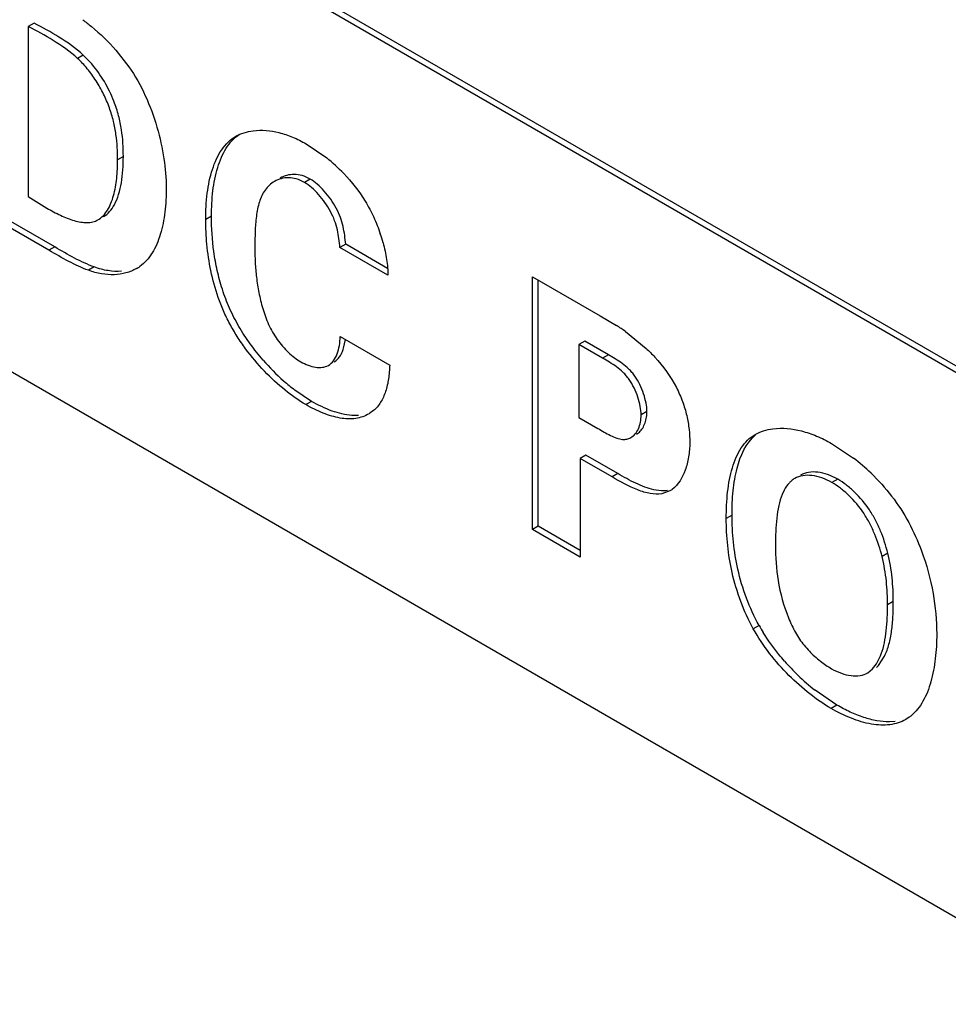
# Model space of a CAD drawing. Header units: inches. Extents: x 0 to 34, y 0 to 22.
# Tile 82 of 125: x 24.126 to 24.297, y 15.61 to 15.792. Entities that reach past the tile are written whole.
import ezdxf

# ---------------------------------------------------------------- set-up
doc = ezdxf.new("R2010")
doc.units = ezdxf.units.IN
doc.header["$LTSCALE"] = 1.87
doc.header["$MEASUREMENT"] = 0
doc.layers.get('0').update_dxf_attribs({"linetype": 'CONTINUOUS'})

msp = doc.modelspace()

# ---------------------------------------------------------------- linework, layer by layer
at = {"color": 7, "linetype": 'CONTINUOUS'}
for p, q in [((24.7542503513, 15.4645119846), (22.1828475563, 16.9492077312)), ((24.7542803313, 15.4632698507), (22.1817868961, 16.9485953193)), ((22.1817868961, 16.8482392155), (24.8102953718, 15.3305713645)), ((24.1282360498, 15.7910003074), (24.1271753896, 15.7903878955)), ((24.1271753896, 15.7903878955), (24.1271753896, 15.7590422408)), ((24.137306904, 15.7851148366), (24.1362462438, 15.7845024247)), ((24.1388754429, 15.7834942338), (24.137306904, 15.7851148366)), ((24.1433243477, 15.7860082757), (24.1457045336, 15.7829867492)), ((24.1783971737, 15.7687617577), (24.1821797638, 15.766165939)), ((24.1446939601, 15.766439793), (24.1436333, 15.7658273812)), ((24.1791197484, 15.7622687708), (24.1780590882, 15.7616563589)), ((24.1271753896, 15.7590422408), (24.1305923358, 15.7569366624)), ((24.1309878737, 15.7491499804), (24.1183925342, 15.7564223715)), ((24.1320485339, 15.7497623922), (24.1194531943, 15.7570347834)), ((24.1609360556, 15.7554416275), (24.1598753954, 15.7548292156)), ((24.1856730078, 15.7502701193), (24.1846123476, 15.7496577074)), ((24.1934012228, 15.7458079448), (24.1856730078, 15.7502701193)), ((24.1320485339, 15.7497623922), (24.1309878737, 15.7491499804)), ((24.1934526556, 15.7445534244), (24.1846123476, 15.7496577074)), ((24.1393206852, 15.7460789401), (24.138260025, 15.7454665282)), ((24.2201024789, 15.6976963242), (24.2201024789, 15.7442912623)), ((24.2201024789, 15.7442912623), (24.2325829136, 15.7370852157)), ((24.2211631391, 15.698308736), (24.2211631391, 15.7436788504)), ((24.2325829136, 15.7370852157), (24.2355792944, 15.7353041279)), ((24.2372590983, 15.7341840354), (24.2410546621, 15.7310910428)), ((24.1846698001, 15.7332798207), (24.193790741, 15.7280135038)), ((24.185298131, 15.7310931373), (24.1856415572, 15.7327167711)), ((24.229722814, 15.7324031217), (24.2286621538, 15.7317907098)), ((24.2340891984, 15.729882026), (24.229722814, 15.7324031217)), ((24.2286621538, 15.7317907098), (24.2286621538, 15.7183436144)), ((24.2330285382, 15.7292696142), (24.2286621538, 15.7317907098)), ((24.2340891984, 15.729882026), (24.2330285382, 15.7292696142)), ((24.1794003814, 15.7213257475), (24.1763174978, 15.7233942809)), ((24.1794003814, 15.7213257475), (24.1783397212, 15.7207133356)), ((24.1908140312, 15.7196131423), (24.1901506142, 15.7191269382)), ((24.2411956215, 15.7194418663), (24.2401349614, 15.7188294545)), ((24.1880531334, 15.7187274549), (24.186836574, 15.7187255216)), ((24.1901506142, 15.7191269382), (24.1899873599, 15.7190256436)), ((24.2286621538, 15.7183436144), (24.2321365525, 15.7163375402)), ((24.2752442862, 15.7135570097), (24.2792897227, 15.710856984)), ((24.2299459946, 15.711402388), (24.2288853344, 15.7107899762)), ((24.2288853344, 15.7107899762), (24.2288853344, 15.6926252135)), ((24.234762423, 15.7073966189), (24.2288853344, 15.7107899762)), ((24.2358230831, 15.7080090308), (24.2299459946, 15.711402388)), ((24.2358230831, 15.7080090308), (24.234762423, 15.7073966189)), ((24.2763631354, 15.7069602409), (24.2753024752, 15.7063478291)), ((24.2453905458, 15.7048110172), (24.2439474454, 15.7042858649)), ((24.2664903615, 15.704962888), (24.2661255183, 15.7041821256)), ((24.2568838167, 15.7003666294), (24.2558231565, 15.6997542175)), ((24.2211631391, 15.698308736), (24.2201024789, 15.6976963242)), ((24.2288853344, 15.6926252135), (24.2201024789, 15.6976963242)), ((24.2288853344, 15.6938500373), (24.2211631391, 15.698308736)), ((24.2855989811, 15.6933548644), (24.2845383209, 15.6927424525)), ((24.2866058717, 15.6844352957), (24.2855452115, 15.6838228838)), ((24.2618615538, 15.6800430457), (24.2608008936, 15.6794306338)), ((24.2838577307, 15.6726412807), (24.2850144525, 15.6744018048)), ((24.2819084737, 15.6712773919), (24.2827970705, 15.6720288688)), ((24.2761900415, 15.6653742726), (24.2722100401, 15.6680871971)), ((24.2761900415, 15.6653742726), (24.2751293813, 15.6647618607)), ((24.2895153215, 15.6631081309), (24.288910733, 15.6627072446)), ((24.2869760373, 15.6623510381), (24.2858882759, 15.6622807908))]:
    msp.add_line(p, q, dxfattribs=at)
for centre, radius, start, end in [((24.1618785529, 15.7408103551), 0.0324814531, 43.8357224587, 51.3171286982), ((24.1637014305, 15.7425817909), 0.0299391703, 15.4322619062, 18.7219945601), ((24.1432632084, 15.7524512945), 0.0077006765, 299.9942849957, 305.4340481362), ((24.2148755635, 15.7024350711), 0.0388460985, 54.8155425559, 57.7937830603), ((24.2017038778, 15.7560731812), 0.0413920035, 221.0030905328, 228.4258768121), ((24.1982965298, 15.7522037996), 0.0362362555, 228.3963926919, 232.6596754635), ((24.2343087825, 15.7194368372), 0.0068868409, 353.8715387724, 0.0418404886), ((24.2558555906, 15.6805035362), 0.038346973, 45.9807924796, 52.3303570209), ((24.2702010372, 15.7040926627), 0.0035068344, 119.9555754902, 131.9401608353), ((24.2429933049, 15.7089551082), 0.0047875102, 300.0481826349, 306.57301947), ((24.2920309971, 15.6916246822), 0.026754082, 202.3483994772, 205.6563790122), ((24.2925485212, 15.697257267), 0.0351854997, 209.2907672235, 211.8019417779), ((24.2989492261, 15.7018586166), 0.0430808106, 221.2721684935, 225.9805496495), ((24.2813774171, 15.6746758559), 0.0032080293, 311.490799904, 320.6383307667), ((24.297609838, 15.700407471), 0.0411065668, 225.9174848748, 231.8369679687), ((24.2852409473, 15.6690780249), 0.0073423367, 305.6022200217, 309.4059707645)]:
    msp.add_arc(centre, radius, start, end, dxfattribs=at)
for points, knots in [([(24.1362462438, 15.7845024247), (24.1348599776, 15.7857530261), (24.1319073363, 15.7878760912), (24.1287196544, 15.7895760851), (24.1271753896, 15.7903878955)], [0, 0, 0, 0, 0.5169405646, 1, 1, 1, 1]), ([(24.137306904, 15.7851148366), (24.1359206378, 15.786365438), (24.1329679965, 15.788488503), (24.1297803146, 15.790188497), (24.1282360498, 15.7910003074)], [0, 0, 0, 0, 0.5169405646, 1, 1, 1, 1]), ([(24.1372173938, 15.7916425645), (24.1377537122, 15.7912362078), (24.1399262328, 15.7895144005), (24.141938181, 15.7875848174), (24.1433243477, 15.7860082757)], [0, 0, 0, 0, 0.2427275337, 1, 1, 1, 1]), ([(24.1436333, 15.7658273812), (24.1436333, 15.7673778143), (24.1435053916, 15.7697644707), (24.1429065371, 15.7729632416), (24.1421568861, 15.7754751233), (24.1410742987, 15.7779806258), (24.1397070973, 15.78039893), (24.1381139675, 15.782612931), (24.1368903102, 15.7839236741), (24.1362462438, 15.7845024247)], [0, 0, 0, 0, 0.2250819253, 0.3454478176, 0.4717716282, 0.6047942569, 0.740831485, 0.8742949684, 1, 1, 1, 1]), ([(24.1429646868, 15.7766066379), (24.1424728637, 15.7778584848), (24.141282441, 15.7802711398), (24.1397411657, 15.7824797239), (24.1388754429, 15.7834942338)], [0, 0, 0, 0, 0.5021117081, 1, 1, 1, 1]), ([(24.1457045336, 15.7829867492), (24.146880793, 15.7813061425), (24.1488939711, 15.7776880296), (24.1509967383, 15.7719466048), (24.1522609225, 15.7662304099), (24.1525885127, 15.7624516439), (24.1525885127, 15.7606567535)], [0, 0, 0, 0, 0.2599762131, 0.521345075, 0.7725256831, 1, 1, 1, 1]), ([(24.1446939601, 15.766439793), (24.1446939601, 15.7680833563), (24.1445493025, 15.7706183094), (24.1438644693, 15.7740114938), (24.1433047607, 15.7757410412), (24.1429646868, 15.7766066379)], [0, 0, 0, 0, 0.4755578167, 0.7309073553, 1, 1, 1, 1]), ([(24.1598753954, 15.7548292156), (24.1598753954, 15.7564425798), (24.1600412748, 15.7595620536), (24.1607869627, 15.7633209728), (24.1618056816, 15.7659824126), (24.1627602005, 15.767691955), (24.1639464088, 15.7691254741), (24.1649139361, 15.7698599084), (24.1654250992, 15.770155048)], [0, 0, 0, 0, 0.2852246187, 0.5510144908, 0.6732402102, 0.7877353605, 0.8956504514, 1, 1, 1, 1]), ([(24.1609360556, 15.7554416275), (24.1609360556, 15.7569999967), (24.1610914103, 15.7600193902), (24.1617845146, 15.76366559), (24.1627258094, 15.7662722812), (24.163606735, 15.7679672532), (24.164698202, 15.7694129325), (24.1655905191, 15.7701861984), (24.1660656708, 15.7705055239)], [0, 0, 0, 0, 0.2837308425, 0.5492833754, 0.6719823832, 0.7872153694, 0.8957683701, 1, 1, 1, 1]), ([(24.1654250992, 15.770155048), (24.1659055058, 15.7704324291), (24.1669513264, 15.7708869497), (24.1680643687, 15.7711214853), (24.168635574, 15.7711922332)], [0, 0, 0, 0, 0.4907834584, 1, 1, 1, 1]), ([(24.168635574, 15.7711922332), (24.1702072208, 15.7713868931), (24.1727308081, 15.7711249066), (24.1759542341, 15.7700405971), (24.1775877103, 15.7692291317), (24.1783971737, 15.7687617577)], [0, 0, 0, 0, 0.4658375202, 0.7250541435, 1, 1, 1, 1]), ([(24.1430327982, 15.7575398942), (24.1433606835, 15.758141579), (24.1438970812, 15.7594756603), (24.144387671, 15.7616452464), (24.1446470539, 15.7639946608), (24.1446939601, 15.7656134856), (24.1446939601, 15.766439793)], [0, 0, 0, 0, 0.2250172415, 0.4686328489, 0.7286535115, 1, 1, 1, 1]), ([(24.1399931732, 15.7547397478), (24.140355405, 15.7549488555), (24.1410296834, 15.7555036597), (24.1418177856, 15.7565802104), (24.1424423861, 15.7578411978), (24.1430936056, 15.7597688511), (24.1435448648, 15.7624584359), (24.1436333, 15.7646778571), (24.1436333, 15.7658273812)], [0, 0, 0, 0, 0.1035723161, 0.2126458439, 0.3283134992, 0.4507224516, 0.7153443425, 1, 1, 1, 1]), ([(24.1791197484, 15.7622687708), (24.1786490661, 15.7625405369), (24.1776955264, 15.7629617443), (24.1762113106, 15.7631913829), (24.1748239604, 15.7630205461), (24.1739873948, 15.7626716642), (24.1736061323, 15.7624515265)], [0, 0, 0, 0, 0.2824404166, 0.5353188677, 0.7712169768, 1, 1, 1, 1]), ([(24.1853083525, 15.7633067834), (24.1868030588, 15.7617490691), (24.1888377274, 15.7591490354), (24.1908833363, 15.7552852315), (24.1917039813, 15.753231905), (24.1920564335, 15.7521915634)], [0, 0, 0, 0, 0.4945834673, 0.7483555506, 1, 1, 1, 1]), ([(24.1725454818, 15.7618391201), (24.1722070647, 15.7616437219), (24.1715686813, 15.7611713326), (24.1710483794, 15.7605727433), (24.1708195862, 15.76024962)], [0, 0, 0, 0, 0.4967293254, 1, 1, 1, 1]), ([(24.1780590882, 15.7616563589), (24.1775884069, 15.7619281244), (24.1766348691, 15.7623493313), (24.1751506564, 15.7625789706), (24.1737633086, 15.7624081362), (24.172926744, 15.7620592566), (24.1725454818, 15.7618391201)], [0, 0, 0, 0, 0.2824403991, 0.535318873, 0.7712169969, 1, 1, 1, 1]), ([(24.1846123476, 15.7496577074), (24.1845065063, 15.7507535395), (24.1843110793, 15.7524357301), (24.1836710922, 15.7546597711), (24.182898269, 15.7563469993), (24.181891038, 15.7579649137), (24.1807187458, 15.7594450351), (24.1794520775, 15.7607022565), (24.178527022, 15.7613861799), (24.1780590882, 15.7616563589)], [0, 0, 0, 0, 0.2327056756, 0.3564627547, 0.4876139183, 0.6236051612, 0.7584110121, 0.8857891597, 1, 1, 1, 1]), ([(24.1856730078, 15.7502701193), (24.1855671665, 15.7513659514), (24.1853717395, 15.753048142), (24.1847317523, 15.755272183), (24.1839589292, 15.7569594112), (24.1829516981, 15.7585773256), (24.181779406, 15.760057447), (24.1805127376, 15.7613146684), (24.1795876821, 15.7619985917), (24.1791197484, 15.7622687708)], [0, 0, 0, 0, 0.2327056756, 0.3564627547, 0.4876139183, 0.6236051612, 0.7584110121, 0.8857891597, 1, 1, 1, 1]), ([(24.1525885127, 15.7606567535), (24.1525885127, 15.7591644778), (24.1524438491, 15.7562765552), (24.1517886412, 15.7527878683), (24.1508974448, 15.7502912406), (24.1500616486, 15.7486601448), (24.1490255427, 15.7472574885), (24.1481784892, 15.7464977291), (24.1477277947, 15.746176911)], [0, 0, 0, 0, 0.283435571, 0.5480576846, 0.6705126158, 0.7858512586, 0.8949245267, 1, 1, 1, 1]), ([(24.1708195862, 15.76024962), (24.1703541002, 15.759592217), (24.16964778, 15.758009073), (24.1691416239, 15.7553768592), (24.1689493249, 15.7525115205), (24.1689381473, 15.7505397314), (24.1689381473, 15.7495386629)], [0, 0, 0, 0, 0.219307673, 0.4631938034, 0.7274516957, 1, 1, 1, 1]), ([(24.1410538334, 15.7553521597), (24.1414702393, 15.7555925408), (24.1422364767, 15.7562557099), (24.1427879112, 15.7570905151), (24.1430327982, 15.7575398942)], [0, 0, 0, 0, 0.4844023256, 1, 1, 1, 1]), ([(24.1305923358, 15.7569366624), (24.1314153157, 15.7564614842), (24.1330529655, 15.7555841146), (24.1351670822, 15.7547254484), (24.1368279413, 15.7543284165), (24.1379779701, 15.7542187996), (24.1390507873, 15.7543240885), (24.1397036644, 15.7545726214), (24.1399931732, 15.7547397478)], [0, 0, 0, 0, 0.284440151, 0.5557164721, 0.6798973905, 0.7944315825, 0.8999441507, 1, 1, 1, 1]), ([(24.1783397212, 15.7207133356), (24.1769896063, 15.721492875), (24.1743017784, 15.7233956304), (24.1705726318, 15.726861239), (24.1677114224, 15.7302619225), (24.1656632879, 15.7332456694), (24.1642914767, 15.735581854), (24.1631235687, 15.7379909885), (24.1618550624, 15.7412341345), (24.1607378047, 15.7453187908), (24.1600219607, 15.7501433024), (24.1598753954, 15.7533041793), (24.1598753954, 15.7548292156)], [0, 0, 0, 0, 0.1152038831, 0.2421930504, 0.3753797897, 0.4426258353, 0.5094589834, 0.575380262, 0.640247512, 0.7665806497, 0.8873061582, 1, 1, 1, 1]), ([(24.170466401, 15.7289158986), (24.1696267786, 15.729879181), (24.1680307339, 15.7318842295), (24.1659344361, 15.7350860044), (24.1642102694, 15.7384560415), (24.1629023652, 15.741925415), (24.1619612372, 15.7454127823), (24.1611576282, 15.749900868), (24.1609360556, 15.7532587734), (24.1609360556, 15.7554416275)], [0, 0, 0, 0, 0.1329593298, 0.2662346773, 0.3975711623, 0.5259918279, 0.6513087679, 0.7728741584, 1, 1, 1, 1]), ([(24.1925611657, 15.7505485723), (24.1928422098, 15.7495288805), (24.1932750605, 15.7475460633), (24.1934526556, 15.7455204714), (24.1934526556, 15.7445534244)], [0, 0, 0, 0, 0.5223893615, 1, 1, 1, 1]), ([(24.138260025, 15.7454665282), (24.1370141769, 15.7459186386), (24.1345483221, 15.747090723), (24.1321954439, 15.7484527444), (24.1309878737, 15.7491499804)], [0, 0, 0, 0, 0.4873042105, 1, 1, 1, 1]), ([(24.1393206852, 15.7460789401), (24.1380748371, 15.7465310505), (24.1356089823, 15.7477031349), (24.1332561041, 15.7490651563), (24.1320485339, 15.7497623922)], [0, 0, 0, 0, 0.4873042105, 1, 1, 1, 1]), ([(24.1689381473, 15.7495386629), (24.1689381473, 15.7486583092), (24.1689751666, 15.7468665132), (24.1691932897, 15.7441303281), (24.1696361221, 15.7412953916), (24.1703425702, 15.7383755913), (24.1712209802, 15.7359400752), (24.1721787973, 15.7340559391), (24.1730427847, 15.7327088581), (24.1740274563, 15.7314638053), (24.1750953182, 15.7303469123), (24.1762096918, 15.7293907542), (24.1769959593, 15.7288561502), (24.1773902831, 15.7286284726)], [0, 0, 0, 0, 0.1120692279, 0.2280413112, 0.3491588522, 0.4769415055, 0.6100102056, 0.6775825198, 0.7456317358, 0.8133773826, 0.8793506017, 0.9420359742, 1, 1, 1, 1]), ([(24.1471128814, 15.745781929), (24.1465075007, 15.7454323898), (24.1451674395, 15.7448849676), (24.1429648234, 15.7445716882), (24.1406119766, 15.7447490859), (24.139045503, 15.7451788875), (24.138260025, 15.7454665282)], [0, 0, 0, 0, 0.2297478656, 0.4695508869, 0.7250799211, 1, 1, 1, 1]), ([(24.144373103, 15.7452832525), (24.1435510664, 15.7452289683), (24.1418234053, 15.7453246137), (24.140156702, 15.7457727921), (24.1393206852, 15.7460789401)], [0, 0, 0, 0, 0.4806076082, 1, 1, 1, 1]), ([(24.1824789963, 15.7279569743), (24.1828482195, 15.7281701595), (24.1835183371, 15.7288131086), (24.1841646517, 15.7301004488), (24.1845535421, 15.7316240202), (24.1846537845, 15.7327150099), (24.1846698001, 15.7332798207)], [0, 0, 0, 0, 0.2142051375, 0.4516573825, 0.7161153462, 1, 1, 1, 1]), ([(24.1835396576, 15.7285693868), (24.1837483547, 15.7286898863), (24.1841430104, 15.7289949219), (24.1846268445, 15.7295887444), (24.1850169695, 15.7302986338), (24.1852125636, 15.7308197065), (24.185298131, 15.7310931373)], [0, 0, 0, 0, 0.2300442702, 0.4703480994, 0.7265025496, 1, 1, 1, 1]), ([(24.2410546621, 15.7310910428), (24.2416036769, 15.73057536), (24.2437525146, 15.7284161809), (24.2455887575, 15.7259181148), (24.2466307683, 15.7238737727)], [0, 0, 0, 0, 0.247136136, 1, 1, 1, 1]), ([(24.1773902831, 15.7286284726), (24.1778315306, 15.7283737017), (24.1787169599, 15.7279467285), (24.18007337, 15.7275715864), (24.1813582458, 15.72752151), (24.182148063, 15.7277658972), (24.1824789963, 15.7279569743)], [0, 0, 0, 0, 0.2861833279, 0.5492536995, 0.7853639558, 1, 1, 1, 1]), ([(24.2401349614, 15.7188294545), (24.2401349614, 15.7193525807), (24.2400044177, 15.720462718), (24.2395540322, 15.7221321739), (24.2388633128, 15.7238077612), (24.238104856, 15.7251206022), (24.237391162, 15.726053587), (24.2366404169, 15.7268581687), (24.2356190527, 15.7277026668), (24.2343263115, 15.7285304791), (24.2334542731, 15.7290238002), (24.2330285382, 15.7292696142)], [0, 0, 0, 0, 0.118048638, 0.2505368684, 0.3892669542, 0.5259430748, 0.5912461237, 0.6539678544, 0.7739149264, 0.8890646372, 1, 1, 1, 1]), ([(24.2411956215, 15.7194418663), (24.2411956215, 15.7199649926), (24.2410650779, 15.7210751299), (24.2406146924, 15.7227445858), (24.239923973, 15.7244201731), (24.2391655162, 15.7257330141), (24.2384518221, 15.7266659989), (24.237701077, 15.7274705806), (24.2366797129, 15.7283150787), (24.2353869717, 15.729142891), (24.2345149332, 15.7296362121), (24.2340891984, 15.729882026)], [0, 0, 0, 0, 0.118048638, 0.2505368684, 0.3892669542, 0.5259430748, 0.5912461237, 0.6539678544, 0.7739149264, 0.8890646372, 1, 1, 1, 1]), ([(24.193790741, 15.7280135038), (24.1937383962, 15.7271647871), (24.1936443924, 15.7255145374), (24.1931111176, 15.7231784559), (24.1922140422, 15.721155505), (24.1913189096, 15.7200473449), (24.1908140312, 15.7196131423)], [0, 0, 0, 0, 0.2789929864, 0.5413016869, 0.7815154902, 1, 1, 1, 1]), ([(24.2466307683, 15.7238737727), (24.247054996, 15.7230362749), (24.247800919, 15.7213437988), (24.2485706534, 15.7187429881), (24.2489978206, 15.716200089), (24.2490909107, 15.7145313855), (24.2490909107, 15.7137247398)], [0, 0, 0, 0, 0.267329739, 0.5251835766, 0.7703054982, 1, 1, 1, 1]), ([(24.186836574, 15.7187255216), (24.1855943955, 15.7188073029), (24.1829935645, 15.7194650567), (24.1806102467, 15.7206271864), (24.1794003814, 15.7213257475)], [0, 0, 0, 0, 0.471197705, 1, 1, 1, 1]), ([(24.1899856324, 15.7190286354), (24.1896112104, 15.7188124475), (24.1888096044, 15.7184445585), (24.1870172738, 15.718009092), (24.1850525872, 15.7181161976), (24.18306788, 15.7185918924), (24.1809257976, 15.719340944), (24.1793635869, 15.7201221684), (24.1783397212, 15.7207133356)], [0, 0, 0, 0, 0.1054804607, 0.2136872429, 0.4473131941, 0.5758077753, 0.7115616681, 1, 1, 1, 1]), ([(24.2382182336, 15.7146370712), (24.2385207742, 15.7148117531), (24.2390816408, 15.7153072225), (24.2396782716, 15.7163032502), (24.2400524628, 15.7175065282), (24.2401349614, 15.7183783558), (24.2401349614, 15.7188294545)], [0, 0, 0, 0, 0.2183959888, 0.4567636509, 0.7179949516, 1, 1, 1, 1]), ([(24.2392789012, 15.7152494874), (24.2395396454, 15.7154000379), (24.2400283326, 15.7158082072), (24.2405839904, 15.7166217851), (24.2409767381, 15.717606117), (24.2411158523, 15.7183262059), (24.2411562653, 15.7187016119)], [0, 0, 0, 0, 0.2223935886, 0.4616462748, 0.7211090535, 1, 1, 1, 1]), ([(24.2321365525, 15.7163375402), (24.2329111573, 15.715890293), (24.2340376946, 15.7152129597), (24.2355805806, 15.7145357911), (24.2363546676, 15.7143424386), (24.2367248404, 15.7143125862)], [0, 0, 0, 0, 0.5315142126, 0.7793162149, 1, 1, 1, 1]), ([(24.2611542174, 15.7152193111), (24.2616431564, 15.7155016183), (24.262709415, 15.7159639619), (24.2638432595, 15.7162040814), (24.264425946, 15.7162781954)], [0, 0, 0, 0, 0.4901065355, 1, 1, 1, 1]), ([(24.264425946, 15.7162781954), (24.2661685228, 15.7164998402), (24.2689711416, 15.7161879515), (24.2725396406, 15.7149743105), (24.2743495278, 15.714073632), (24.2752442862, 15.7135570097)], [0, 0, 0, 0, 0.4660208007, 0.7258990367, 1, 1, 1, 1]), ([(24.2367248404, 15.7143125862), (24.2369869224, 15.7142914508), (24.2375111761, 15.7143160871), (24.2379993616, 15.7145106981), (24.2382182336, 15.7146370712)], [0, 0, 0, 0, 0.5098878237, 1, 1, 1, 1]), ([(24.2558231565, 15.6997542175), (24.2558231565, 15.7013765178), (24.2559286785, 15.7037812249), (24.2563845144, 15.7068909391), (24.256893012, 15.7090483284), (24.2575936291, 15.7110160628), (24.2585120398, 15.7127477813), (24.2596777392, 15.7141958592), (24.260644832, 15.7149251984), (24.2611542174, 15.7152193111)], [0, 0, 0, 0, 0.2856228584, 0.4225729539, 0.5528838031, 0.6752474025, 0.7893489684, 0.8964417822, 1, 1, 1, 1]), ([(24.2568838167, 15.7003666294), (24.2568838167, 15.7018546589), (24.256972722, 15.7040619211), (24.2573513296, 15.7069402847), (24.258106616, 15.7105951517), (24.2594187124, 15.7136578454), (24.2612348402, 15.7151532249)], [0, 0, 0, 0, 0.2835605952, 0.420441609, 0.5516958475, 1, 1, 1, 1]), ([(24.2490909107, 15.7137247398), (24.2490909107, 15.7128376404), (24.248992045, 15.7115219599), (24.2486438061, 15.7098309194), (24.2479904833, 15.7076755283), (24.2469931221, 15.7059601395), (24.2458459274, 15.7051102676)], [0, 0, 0, 0, 0.2816334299, 0.4167935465, 0.546737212, 1, 1, 1, 1]), ([(24.2439474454, 15.7042858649), (24.2432487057, 15.7041735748), (24.2417062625, 15.7042679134), (24.2385632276, 15.7052522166), (24.2362960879, 15.7065111), (24.234762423, 15.7073966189)], [0, 0, 0, 0, 0.2156138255, 0.4604505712, 1, 1, 1, 1]), ([(24.2424442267, 15.7050417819), (24.2418908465, 15.7051661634), (24.2407683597, 15.7055149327), (24.2391158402, 15.706221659), (24.2374600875, 15.7070708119), (24.236369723, 15.7076934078), (24.2358230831, 15.7080090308)], [0, 0, 0, 0, 0.2337104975, 0.4826863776, 0.7399061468, 1, 1, 1, 1]), ([(24.26785723, 15.7067011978), (24.2677193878, 15.7065866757), (24.2671779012, 15.7060803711), (24.266753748, 15.7054578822), (24.2664903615, 15.704962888)], [0, 0, 0, 0, 0.242201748, 1, 1, 1, 1]), ([(24.2753024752, 15.7063478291), (24.2747132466, 15.7066880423), (24.2735205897, 15.7072470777), (24.2716871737, 15.7077057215), (24.2699568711, 15.7077266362), (24.2688964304, 15.7073888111), (24.2684499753, 15.707131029)], [0, 0, 0, 0, 0.2844463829, 0.5471075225, 0.7844756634, 1, 1, 1, 1]), ([(24.2763631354, 15.7069602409), (24.275773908, 15.7073004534), (24.2745812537, 15.7078594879), (24.2727478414, 15.7083181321), (24.2710175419, 15.7083390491), (24.2699571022, 15.7080012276), (24.2695106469, 15.7077434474)], [0, 0, 0, 0, 0.2844463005, 0.5471074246, 0.7844756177, 1, 1, 1, 1]), ([(24.2855989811, 15.6933548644), (24.2852533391, 15.6947347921), (24.2845816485, 15.6967978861), (24.2833646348, 15.6994291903), (24.2819025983, 15.701944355), (24.2800592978, 15.7041445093), (24.2779828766, 15.7059204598), (24.2769038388, 15.7066480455), (24.2763631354, 15.7069602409)], [0, 0, 0, 0, 0.2529071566, 0.3839229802, 0.5148802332, 0.769372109, 0.8889989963, 1, 1, 1, 1]), ([(24.2825028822, 15.7080791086), (24.2838663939, 15.7067649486), (24.2864353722, 15.7039193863), (24.2885526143, 15.7007138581), (24.2894578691, 15.6990132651)], [0, 0, 0, 0, 0.495706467, 1, 1, 1, 1]), ([(24.2450081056, 15.7048982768), (24.2448074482, 15.7048660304), (24.2439501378, 15.7047846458), (24.2430841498, 15.7048979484), (24.2424442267, 15.7050417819)], [0, 0, 0, 0, 0.2365581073, 1, 1, 1, 1]), ([(24.2845383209, 15.6927424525), (24.2841926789, 15.6941223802), (24.2835209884, 15.6961854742), (24.2823039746, 15.6988167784), (24.2808419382, 15.7013319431), (24.2789986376, 15.7035320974), (24.2769222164, 15.7053080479), (24.2758431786, 15.7060356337), (24.2753024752, 15.7063478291)], [0, 0, 0, 0, 0.2529071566, 0.3839229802, 0.5148802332, 0.769372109, 0.8889989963, 1, 1, 1, 1]), ([(24.2661255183, 15.7041821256), (24.2658534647, 15.703518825), (24.2654337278, 15.7020706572), (24.2649547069, 15.6989474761), (24.264886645, 15.6965017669), (24.264886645, 15.6948451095)], [0, 0, 0, 0, 0.227181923, 0.4750318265, 1, 1, 1, 1]), ([(24.2608008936, 15.6794306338), (24.2590105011, 15.6826661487), (24.2565413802, 15.6893701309), (24.2558231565, 15.6964217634), (24.2558231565, 15.6997542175)], [0, 0, 0, 0, 0.5259869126, 1, 1, 1, 1]), ([(24.2618615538, 15.6800430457), (24.2600711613, 15.6832785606), (24.2576020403, 15.6899825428), (24.2568838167, 15.6970341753), (24.2568838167, 15.7003666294)], [0, 0, 0, 0, 0.5259869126, 1, 1, 1, 1]), ([(24.2894578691, 15.6990132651), (24.2903443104, 15.6973311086), (24.2922383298, 15.6930947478), (24.2941187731, 15.6861872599), (24.2946087, 15.6809596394), (24.2946087, 15.6784647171)], [0, 0, 0, 0, 0.2670058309, 0.6496534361, 1, 1, 1, 1]), ([(24.264886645, 15.6948451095), (24.264886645, 15.6926637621), (24.2652015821, 15.6881000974), (24.2663829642, 15.6836486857), (24.2672864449, 15.6814517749)], [0, 0, 0, 0, 0.4787033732, 1, 1, 1, 1]), ([(24.2855452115, 15.6838228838), (24.2855452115, 15.6852734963), (24.2854174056, 15.6882738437), (24.2849141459, 15.6912416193), (24.2845383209, 15.6927424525)], [0, 0, 0, 0, 0.4838946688, 1, 1, 1, 1]), ([(24.2866058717, 15.6844352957), (24.2866058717, 15.6858859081), (24.2864780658, 15.6888862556), (24.2859748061, 15.6918540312), (24.2855989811, 15.6933548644)], [0, 0, 0, 0, 0.4838946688, 1, 1, 1, 1]), ([(24.2843916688, 15.674818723), (24.2846322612, 15.675474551), (24.2850140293, 15.6768766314), (24.2854707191, 15.6798846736), (24.2855452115, 15.6822311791), (24.2855452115, 15.6838228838)], [0, 0, 0, 0, 0.2298706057, 0.4762328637, 1, 1, 1, 1]), ([(24.2850144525, 15.6744018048), (24.2853527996, 15.6750898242), (24.2858870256, 15.6766132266), (24.286345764, 15.6790678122), (24.2865703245, 15.6817062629), (24.2866058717, 15.683515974), (24.2866058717, 15.6844352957)], [0, 0, 0, 0, 0.2247381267, 0.4696671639, 0.7305295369, 1, 1, 1, 1]), ([(24.2751293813, 15.6647618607), (24.2737677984, 15.6655480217), (24.2710484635, 15.6674236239), (24.2672414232, 15.6708178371), (24.2637085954, 15.6748304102), (24.2616891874, 15.6778462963), (24.2608008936, 15.6794306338)], [0, 0, 0, 0, 0.2276826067, 0.476575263, 0.7369652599, 1, 1, 1, 1]), ([(24.2679146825, 15.6800408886), (24.2683210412, 15.6791667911), (24.2692498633, 15.6774796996), (24.2710559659, 15.6752864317), (24.2730674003, 15.6734717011), (24.2745185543, 15.6724814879), (24.2752442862, 15.6720624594)], [0, 0, 0, 0, 0.262994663, 0.5225074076, 0.7713606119, 1, 1, 1, 1]), ([(24.2665703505, 15.6734409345), (24.2662101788, 15.67385141), (24.2647958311, 15.6755272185), (24.2635127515, 15.6773153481), (24.2626452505, 15.6787150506)], [0, 0, 0, 0, 0.2490351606, 1, 1, 1, 1]), ([(24.2946087, 15.6784647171), (24.2946087, 15.6769403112), (24.2944576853, 15.6739768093), (24.2938063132, 15.670389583), (24.292938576, 15.6677929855), (24.2921325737, 15.6660808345), (24.2911436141, 15.664592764), (24.2903350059, 15.6637604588), (24.2899019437, 15.6634048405)], [0, 0, 0, 0, 0.2818634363, 0.5475126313, 0.6709837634, 0.787196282, 0.8963885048, 1, 1, 1, 1]), ([(24.2827970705, 15.6720288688), (24.283138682, 15.6724221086), (24.2837592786, 15.6733109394), (24.2842005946, 15.6742978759), (24.2843916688, 15.674818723)], [0, 0, 0, 0, 0.484247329, 1, 1, 1, 1]), ([(24.2752442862, 15.6720624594), (24.275814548, 15.6717331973), (24.2769724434, 15.6711902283), (24.2787533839, 15.670737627), (24.2804384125, 15.670704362), (24.2814745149, 15.6710268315), (24.2819084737, 15.6712773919)], [0, 0, 0, 0, 0.283094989, 0.5463558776, 0.7845703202, 1, 1, 1, 1]), ([(24.2858882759, 15.6622807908), (24.2851177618, 15.6622731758), (24.2835111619, 15.6624319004), (24.2810931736, 15.6630692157), (24.2786205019, 15.664059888), (24.2770000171, 15.6649066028), (24.2761900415, 15.6653742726)], [0, 0, 0, 0, 0.2247281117, 0.4676271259, 0.727225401, 1, 1, 1, 1]), ([(24.28890668, 15.6627142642), (24.2884641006, 15.6624587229), (24.2875071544, 15.6620355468), (24.2859448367, 15.661692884), (24.2842727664, 15.6616344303), (24.281867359, 15.6619104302), (24.278732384, 15.6628728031), (24.2763355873, 15.6640654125), (24.2751293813, 15.6647618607)], [0, 0, 0, 0, 0.1054883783, 0.2141589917, 0.3282448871, 0.4492228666, 0.7125023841, 1, 1, 1, 1])]:
    msp.add_open_spline(points, degree=3, knots=knots, dxfattribs=at)

doc.saveas('drawing.dxf')
